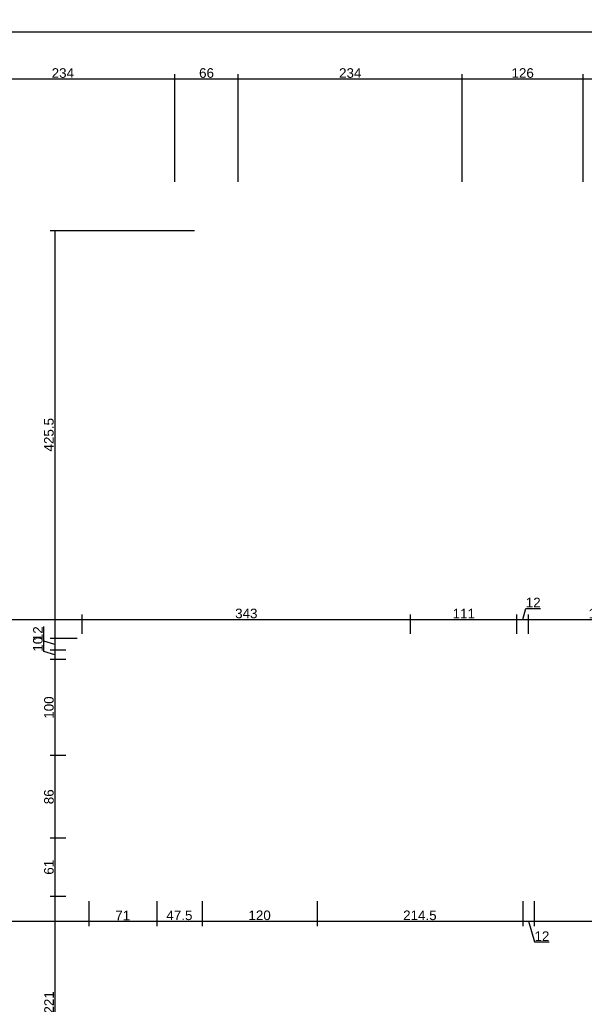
# Model space of a CAD drawing. Header units: millimetres. Extents: x 126553 to 403692, y -95821 to 38049.
# Tile 88 of 256: x 161869 to 162459, y -8161 to -7134. Entities that reach past the tile are written whole.
import ezdxf

# ---------------------------------------------------------------- set-up
doc = ezdxf.new("R2010")
doc.units = ezdxf.units.MM
doc.layers.add('11_wymiary', color=55, linetype='Continuous')
doc.layers.add('11_wymiary @ 50', color=55, linetype='Continuous')
doc.styles.add('11_RJ', font='arial.ttf')
doc.dimstyles.new('11_RJ (cc)', dxfattribs={"dimtxt": 0.2, "dimasz": 0.001, "dimexe": 0.1, "dimexo": 0.1, "dimgap": 0.02, "dimtad": 1, "dimdec": 1, "dimrnd": 0.5, "dimzin": 12, "dimdsep": 46, "dimtxsty": '11_RJ', "dimblk": 'OBLIQUE', "dimcen": 0, "dimdle": 0.01, "dimclrd": 256, "dimclre": 256, "dimclrt": 2, "dimazin": 3, "dimtfac": 1, "dimtdec": 1, "dimtofl": 0, "dimtmove": 0, "dimatfit": 3, "dimldrblk": 'DOT', "dimfxl": 1, "dimtolj": 1, "dimtzin": 13, "dimarcsym": 0})

# ---------------------------------------------------------------- blocks, each defined once
blk = doc.blocks.new('_Oblique')
at = {"color": 0, "linetype": 'ByBlock', "lineweight": -2}
blk.add_line((-0.5, -0.5), (0.5, 0.5), dxfattribs=at)
blk = doc.blocks.new('*D594')
at = {"layer": '11_wymiary', "lineweight": -2, "transparency": 16777216}
for p, q in [((161534.4, -8053.7), (161534.4, -8079.5)), ((161941.4, -8053.7), (161941.4, -8079.5)), ((161533.9, -8074.5), (161941.9, -8074.5))]:
    blk.add_line(p, q, dxfattribs=at)
at = {"layer": 'Defpoints', "color": 0, "transparency": 16777216}
for p in [(161534.4, -8048.7), (161941.4, -8048.7), (161941.4, -8074.5)]:
    blk.add_point(p, dxfattribs=at)
at = {"layer": '11_wymiary', "lineweight": -2, "transparency": 16777216, "xscale": 0.05, "yscale": 0.05, "zscale": 0.05, "rotation": 180}
blk.add_blockref('_Oblique', (161534.4, -8074.5), dxfattribs=at)
at = {"layer": '11_wymiary', "lineweight": -2, "transparency": 16777216, "xscale": 0.05, "yscale": 0.05, "zscale": 0.05}
blk.add_blockref('_Oblique', (161941.4, -8074.5), dxfattribs=at)
at = {"layer": '11_wymiary', "color": 2, "transparency": 16777216, "insert": (161737.9, -8068.4), "char_height": 10, "attachment_point": 5, "style": '11_RJ'}
blk.add_mtext('\\A1;407', dxfattribs=at)
blk = doc.blocks.new('_Dot')
at = {"color": 0, "linetype": 'ByBlock', "lineweight": -2}
blk.add_line((-0.5, 0), (-1, 0), dxfattribs=at)
at = {"color": 0, "linetype": 'ByBlock', "const_width": 0.5}
blk.add_lwpolyline([(-0.25, 0, 1), (0.25, 0, 1)], format="xyb", close=True, dxfattribs=at)
blk = doc.blocks.new('*D595')
at = {"layer": '11_wymiary', "lineweight": -2, "transparency": 16777216}
for p, q in [((161941.4, -8053.7), (161941.4, -8079.5)), ((162012.4, -8053.7), (162012.4, -8079.5)), ((161940.9, -8074.5), (162012.9, -8074.5))]:
    blk.add_line(p, q, dxfattribs=at)
at = {"layer": 'Defpoints', "color": 0, "transparency": 16777216}
for p in [(161941.4, -8048.7), (162012.4, -8048.7), (162012.4, -8074.5)]:
    blk.add_point(p, dxfattribs=at)
at = {"layer": '11_wymiary', "lineweight": -2, "transparency": 16777216, "xscale": 0.05, "yscale": 0.05, "zscale": 0.05, "rotation": 180}
blk.add_blockref('_Oblique', (161941.4, -8074.5), dxfattribs=at)
at = {"layer": '11_wymiary', "lineweight": -2, "transparency": 16777216, "xscale": 0.05, "yscale": 0.05, "zscale": 0.05}
blk.add_blockref('_Oblique', (162012.4, -8074.5), dxfattribs=at)
at = {"layer": '11_wymiary', "color": 2, "transparency": 16777216, "insert": (161976.9, -8068.5), "char_height": 10, "attachment_point": 5, "style": '11_RJ'}
blk.add_mtext('\\A1;71', dxfattribs=at)
blk = doc.blocks.new('*D692')
at = {"layer": '11_wymiary', "lineweight": -2, "transparency": 16777216}
for p, q in [((162012.4, -8053.7), (162012.4, -8079.5)), ((162059.8, -8053.7), (162059.8, -8079.5)), ((162011.9, -8074.5), (162060.3, -8074.5))]:
    blk.add_line(p, q, dxfattribs=at)
at = {"layer": 'Defpoints', "color": 0, "transparency": 16777216}
for p in [(162012.4, -8048.7), (162059.8, -8048.7), (162059.8, -8074.5)]:
    blk.add_point(p, dxfattribs=at)
at = {"layer": '11_wymiary', "lineweight": -2, "transparency": 16777216, "xscale": 0.05, "yscale": 0.05, "zscale": 0.05, "rotation": 180}
blk.add_blockref('_Oblique', (162012.4, -8074.5), dxfattribs=at)
at = {"layer": '11_wymiary', "lineweight": -2, "transparency": 16777216, "xscale": 0.05, "yscale": 0.05, "zscale": 0.05}
blk.add_blockref('_Oblique', (162059.8, -8074.5), dxfattribs=at)
at = {"layer": '11_wymiary', "color": 2, "transparency": 16777216, "insert": (162036.1, -8068.4), "char_height": 10, "attachment_point": 5, "style": '11_RJ'}
blk.add_mtext('\\A1;47.5', dxfattribs=at)
blk = doc.blocks.new('*D693')
at = {"layer": '11_wymiary', "lineweight": -2, "transparency": 16777216}
for p, q in [((162059.8, -8053.7), (162059.8, -8079.5)), ((162179.8, -8053.7), (162179.8, -8079.5)), ((162059.3, -8074.5), (162180.3, -8074.5))]:
    blk.add_line(p, q, dxfattribs=at)
at = {"layer": 'Defpoints', "color": 0, "transparency": 16777216}
for p in [(162059.8, -8048.7), (162179.8, -8048.7), (162179.8, -8074.5)]:
    blk.add_point(p, dxfattribs=at)
at = {"layer": '11_wymiary', "lineweight": -2, "transparency": 16777216, "xscale": 0.05, "yscale": 0.05, "zscale": 0.05, "rotation": 180}
blk.add_blockref('_Oblique', (162059.8, -8074.5), dxfattribs=at)
at = {"layer": '11_wymiary', "lineweight": -2, "transparency": 16777216, "xscale": 0.05, "yscale": 0.05, "zscale": 0.05}
blk.add_blockref('_Oblique', (162179.8, -8074.5), dxfattribs=at)
at = {"layer": '11_wymiary', "color": 2, "transparency": 16777216, "insert": (162119.8, -8068.4), "char_height": 10, "attachment_point": 5, "style": '11_RJ'}
blk.add_mtext('\\A1;120', dxfattribs=at)
blk = doc.blocks.new('*D694')
at = {"layer": '11_wymiary', "lineweight": -2, "transparency": 16777216}
for p, q in [((162179.8, -8053.7), (162179.8, -8079.5)), ((162394.4, -8053.7), (162394.4, -8079.5)), ((162179.3, -8074.5), (162394.9, -8074.5))]:
    blk.add_line(p, q, dxfattribs=at)
at = {"layer": 'Defpoints', "color": 0, "transparency": 16777216}
for p in [(162179.8, -8048.7), (162394.4, -8048.7), (162394.4, -8074.5)]:
    blk.add_point(p, dxfattribs=at)
at = {"layer": '11_wymiary', "lineweight": -2, "transparency": 16777216, "xscale": 0.05, "yscale": 0.05, "zscale": 0.05, "rotation": 180}
blk.add_blockref('_Oblique', (162179.8, -8074.5), dxfattribs=at)
at = {"layer": '11_wymiary', "lineweight": -2, "transparency": 16777216, "xscale": 0.05, "yscale": 0.05, "zscale": 0.05}
blk.add_blockref('_Oblique', (162394.4, -8074.5), dxfattribs=at)
at = {"layer": '11_wymiary', "color": 2, "transparency": 16777216, "insert": (162287.1, -8068.4), "char_height": 10, "attachment_point": 5, "style": '11_RJ'}
blk.add_mtext('\\A1;214.5', dxfattribs=at)
blk = doc.blocks.new('*D695')
at = {"layer": '11_wymiary', "lineweight": -2, "transparency": 16777216}
for p, q in [((162394.4, -8053.7), (162394.4, -8079.5)), ((162406.4, -8053.7), (162406.4, -8079.5)), ((162393.9, -8074.5), (162406.9, -8074.5)), ((162400.4, -8074.5), (162406.8, -8096.1)), ((162406.8, -8096.1), (162422.1, -8096.1))]:
    blk.add_line(p, q, dxfattribs=at)
at = {"layer": 'Defpoints', "color": 0, "transparency": 16777216}
for p in [(162394.4, -8048.7), (162406.4, -8048.7), (162406.4, -8074.5)]:
    blk.add_point(p, dxfattribs=at)
at = {"layer": '11_wymiary', "lineweight": -2, "transparency": 16777216, "xscale": 0.05, "yscale": 0.05, "zscale": 0.05, "rotation": 180}
blk.add_blockref('_Oblique', (162394.4, -8074.5), dxfattribs=at)
at = {"layer": '11_wymiary', "lineweight": -2, "transparency": 16777216, "xscale": 0.05, "yscale": 0.05, "zscale": 0.05}
blk.add_blockref('_Oblique', (162406.4, -8074.5), dxfattribs=at)
at = {"layer": '11_wymiary', "color": 2, "transparency": 16777216, "insert": (162414.5, -8090.1), "char_height": 10, "attachment_point": 5, "style": '11_RJ'}
blk.add_mtext('\\A1;12', dxfattribs=at)
blk = doc.blocks.new('*D696')
at = {"layer": '11_wymiary', "lineweight": -2, "transparency": 16777216}
for p, q in [((162406.4, -8053.7), (162406.4, -8079.5)), ((162597.1, -8053.7), (162597.1, -8079.5)), ((162405.9, -8074.5), (162597.6, -8074.5))]:
    blk.add_line(p, q, dxfattribs=at)
at = {"layer": 'Defpoints', "color": 0, "transparency": 16777216}
for p in [(162406.4, -8048.7), (162597.1, -8048.7), (162597.1, -8074.5)]:
    blk.add_point(p, dxfattribs=at)
at = {"layer": '11_wymiary', "lineweight": -2, "transparency": 16777216, "xscale": 0.05, "yscale": 0.05, "zscale": 0.05, "rotation": 180}
blk.add_blockref('_Oblique', (162406.4, -8074.5), dxfattribs=at)
at = {"layer": '11_wymiary', "lineweight": -2, "transparency": 16777216, "xscale": 0.05, "yscale": 0.05, "zscale": 0.05}
blk.add_blockref('_Oblique', (162597.1, -8074.5), dxfattribs=at)
at = {"layer": '11_wymiary', "color": 2, "transparency": 16777216, "insert": (162501.7, -8068.4), "char_height": 10, "attachment_point": 5, "style": '11_RJ'}
blk.add_mtext('\\A1;191', dxfattribs=at)
blk = doc.blocks.new('*D635')
at = {"layer": '11_wymiary', "lineweight": -2, "transparency": 16777216}
for p, q in [((161741.9, -7774.6), (161741.9, -7754.6)), ((161934.4, -7774.6), (161934.4, -7754.6)), ((161741.4, -7759.6), (161934.9, -7759.6))]:
    blk.add_line(p, q, dxfattribs=at)
at = {"layer": 'Defpoints', "color": 0, "transparency": 16777216}
for p in [(161934.4, -7759.6), (161741.9, -7779.6), (161934.4, -7779.6)]:
    blk.add_point(p, dxfattribs=at)
at = {"layer": '11_wymiary', "lineweight": -2, "transparency": 16777216, "xscale": 0.05, "yscale": 0.05, "zscale": 0.05, "rotation": 180}
blk.add_blockref('_Oblique', (161741.9, -7759.6), dxfattribs=at)
at = {"layer": '11_wymiary', "lineweight": -2, "transparency": 16777216, "xscale": 0.05, "yscale": 0.05, "zscale": 0.05}
blk.add_blockref('_Oblique', (161934.4, -7759.6), dxfattribs=at)
at = {"layer": '11_wymiary', "color": 2, "transparency": 16777216, "insert": (161838.1, -7753.5), "char_height": 10, "attachment_point": 5, "style": '11_RJ'}
blk.add_mtext('\\A1;192.5', dxfattribs=at)
blk = doc.blocks.new('*D636')
at = {"layer": '11_wymiary', "lineweight": -2, "transparency": 16777216}
for p, q in [((161934.4, -7774.6), (161934.4, -7754.6)), ((162277.4, -7774.7), (162277.4, -7754.6)), ((161933.9, -7759.6), (162277.9, -7759.6))]:
    blk.add_line(p, q, dxfattribs=at)
at = {"layer": 'Defpoints', "color": 0, "transparency": 16777216}
for p in [(162277.4, -7759.6), (161934.4, -7779.6), (162277.4, -7779.7)]:
    blk.add_point(p, dxfattribs=at)
at = {"layer": '11_wymiary', "lineweight": -2, "transparency": 16777216, "xscale": 0.05, "yscale": 0.05, "zscale": 0.05, "rotation": 180}
blk.add_blockref('_Oblique', (161934.4, -7759.6), dxfattribs=at)
at = {"layer": '11_wymiary', "lineweight": -2, "transparency": 16777216, "xscale": 0.05, "yscale": 0.05, "zscale": 0.05}
blk.add_blockref('_Oblique', (162277.4, -7759.6), dxfattribs=at)
at = {"layer": '11_wymiary', "color": 2, "transparency": 16777216, "insert": (162105.9, -7753.5), "char_height": 10, "attachment_point": 5, "style": '11_RJ'}
blk.add_mtext('\\A1;343', dxfattribs=at)
blk = doc.blocks.new('*D637')
at = {"layer": '11_wymiary', "lineweight": -2, "transparency": 16777216}
for p, q in [((162277.4, -7774.7), (162277.4, -7754.6)), ((162388.4, -7774.7), (162388.4, -7754.6)), ((162276.9, -7759.6), (162388.9, -7759.6))]:
    blk.add_line(p, q, dxfattribs=at)
at = {"layer": 'Defpoints', "color": 0, "transparency": 16777216}
for p in [(162388.4, -7759.6), (162277.4, -7779.7), (162388.4, -7779.7)]:
    blk.add_point(p, dxfattribs=at)
at = {"layer": '11_wymiary', "lineweight": -2, "transparency": 16777216, "xscale": 0.05, "yscale": 0.05, "zscale": 0.05, "rotation": 180}
blk.add_blockref('_Oblique', (162277.4, -7759.6), dxfattribs=at)
at = {"layer": '11_wymiary', "lineweight": -2, "transparency": 16777216, "xscale": 0.05, "yscale": 0.05, "zscale": 0.05}
blk.add_blockref('_Oblique', (162388.4, -7759.6), dxfattribs=at)
at = {"layer": '11_wymiary', "color": 2, "transparency": 16777216, "insert": (162332.9, -7753.6), "char_height": 10, "attachment_point": 5, "style": '11_RJ'}
blk.add_mtext('\\A1;111', dxfattribs=at)
blk = doc.blocks.new('*D638')
at = {"layer": '11_wymiary', "lineweight": -2, "transparency": 16777216}
for p, q in [((162388.4, -7774.7), (162388.4, -7754.6)), ((162394.4, -7759.6), (162397.8, -7748.1)), ((162397.8, -7748.1), (162413.1, -7748.1)), ((162400.4, -7774.7), (162400.4, -7754.6)), ((162387.9, -7759.6), (162400.9, -7759.6))]:
    blk.add_line(p, q, dxfattribs=at)
at = {"layer": 'Defpoints', "color": 0, "transparency": 16777216}
for p in [(162400.4, -7759.6), (162388.4, -7779.7), (162400.4, -7779.7)]:
    blk.add_point(p, dxfattribs=at)
at = {"layer": '11_wymiary', "lineweight": -2, "transparency": 16777216, "xscale": 0.05, "yscale": 0.05, "zscale": 0.05, "rotation": 180}
blk.add_blockref('_Oblique', (162388.4, -7759.6), dxfattribs=at)
at = {"layer": '11_wymiary', "lineweight": -2, "transparency": 16777216, "xscale": 0.05, "yscale": 0.05, "zscale": 0.05}
blk.add_blockref('_Oblique', (162400.4, -7759.6), dxfattribs=at)
at = {"layer": '11_wymiary', "color": 2, "transparency": 16777216, "insert": (162405.4, -7742), "char_height": 10, "attachment_point": 5, "style": '11_RJ'}
blk.add_mtext('\\A1;12', dxfattribs=at)
blk = doc.blocks.new('*D639')
at = {"layer": '11_wymiary', "lineweight": -2, "transparency": 16777216}
for p, q in [((162400.4, -7774.7), (162400.4, -7754.6)), ((162560.9, -7775.5), (162560.9, -7754.6)), ((162399.9, -7759.6), (162561.4, -7759.6))]:
    blk.add_line(p, q, dxfattribs=at)
at = {"layer": 'Defpoints', "color": 0, "transparency": 16777216}
for p in [(162560.9, -7759.6), (162400.4, -7779.7), (162560.9, -7780.5)]:
    blk.add_point(p, dxfattribs=at)
at = {"layer": '11_wymiary', "lineweight": -2, "transparency": 16777216, "xscale": 0.05, "yscale": 0.05, "zscale": 0.05, "rotation": 180}
blk.add_blockref('_Oblique', (162400.4, -7759.6), dxfattribs=at)
at = {"layer": '11_wymiary', "lineweight": -2, "transparency": 16777216, "xscale": 0.05, "yscale": 0.05, "zscale": 0.05}
blk.add_blockref('_Oblique', (162560.9, -7759.6), dxfattribs=at)
at = {"layer": '11_wymiary', "color": 2, "transparency": 16777216, "insert": (162480.6, -7753.5), "char_height": 10, "attachment_point": 5, "style": '11_RJ'}
blk.add_mtext('\\A1;160.5', dxfattribs=at)
blk = doc.blocks.new('*D372')
at = {"layer": '11_wymiary', "lineweight": -2, "transparency": 16777216}
for p, q in [((162051.9, -7354.2), (161901, -7354.2)), ((161906, -7353.7), (161906, -7780.2)), ((161929.4, -7779.7), (161901, -7779.7))]:
    blk.add_line(p, q, dxfattribs=at)
at = {"layer": 'Defpoints', "color": 0, "transparency": 16777216}
for p in [(162056.9, -7354.2), (161906, -7779.7), (161934.4, -7779.7)]:
    blk.add_point(p, dxfattribs=at)
at = {"layer": '11_wymiary', "lineweight": -2, "transparency": 16777216, "xscale": 0.05, "yscale": 0.05, "zscale": 0.05}
for p, rotation in [((161906, -7354.2), 90), ((161906, -7779.7), 270)]:
    blk.add_blockref('_Oblique', p, dxfattribs=dict(at, rotation=rotation))
at = {"layer": '11_wymiary', "color": 2, "transparency": 16777216, "insert": (161899.9, -7567), "char_height": 10, "attachment_point": 5, "rotation": 90, "style": '11_RJ'}
blk.add_mtext('\\A1;425.5', dxfattribs=at)
blk = doc.blocks.new('*D373')
at = {"layer": '11_wymiary', "lineweight": -2, "transparency": 16777216}
for p, q in [((161894.5, -7782.3), (161894.5, -7767)), ((161906, -7785.7), (161894.5, -7782.3)), ((161929.4, -7779.7), (161901, -7779.7)), ((161906, -7779.2), (161906, -7792.2)), ((161917.4, -7791.7), (161901, -7791.7))]:
    blk.add_line(p, q, dxfattribs=at)
at = {"layer": 'Defpoints', "color": 0, "transparency": 16777216}
for p in [(161934.4, -7779.7), (161906, -7791.7), (161922.4, -7791.7)]:
    blk.add_point(p, dxfattribs=at)
at = {"layer": '11_wymiary', "lineweight": -2, "transparency": 16777216, "xscale": 0.05, "yscale": 0.05, "zscale": 0.05}
for p, rotation in [((161906, -7779.7), 90), ((161906, -7791.7), 270)]:
    blk.add_blockref('_Oblique', p, dxfattribs=dict(at, rotation=rotation))
at = {"layer": '11_wymiary', "color": 2, "transparency": 16777216, "insert": (161888.4, -7774.6), "char_height": 10, "attachment_point": 5, "rotation": 90, "style": '11_RJ'}
blk.add_mtext('\\A1;12', dxfattribs=at)
blk = doc.blocks.new('*D374')
at = {"layer": '11_wymiary', "lineweight": -2, "transparency": 16777216}
for p, q in [((161894.4, -7793.2), (161894.4, -7777.8)), ((161906, -7796.7), (161894.4, -7793.2)), ((161917.4, -7791.7), (161901, -7791.7)), ((161906, -7791.2), (161906, -7802.1)), ((161917.4, -7801.6), (161901, -7801.6))]:
    blk.add_line(p, q, dxfattribs=at)
at = {"layer": 'Defpoints', "color": 0, "transparency": 16777216}
for p in [(161922.4, -7791.7), (161906, -7801.6), (161922.4, -7801.6)]:
    blk.add_point(p, dxfattribs=at)
at = {"layer": '11_wymiary', "lineweight": -2, "transparency": 16777216, "xscale": 0.05, "yscale": 0.05, "zscale": 0.05}
for p, rotation in [((161906, -7791.7), 90), ((161906, -7801.6), 270)]:
    blk.add_blockref('_Oblique', p, dxfattribs=dict(at, rotation=rotation))
at = {"layer": '11_wymiary', "color": 2, "transparency": 16777216, "insert": (161888.3, -7785.5), "char_height": 10, "attachment_point": 5, "rotation": 90, "style": '11_RJ'}
blk.add_mtext('\\A1;10', dxfattribs=at)
blk = doc.blocks.new('*D375')
at = {"layer": '11_wymiary', "lineweight": -2, "transparency": 16777216}
for p, q in [((161917.4, -7801.6), (161901, -7801.6)), ((161906, -7801.1), (161906, -7902.1)), ((161917.4, -7901.6), (161901, -7901.6))]:
    blk.add_line(p, q, dxfattribs=at)
at = {"layer": 'Defpoints', "color": 0, "transparency": 16777216}
for p in [(161922.4, -7801.6), (161906, -7901.6), (161922.4, -7901.6)]:
    blk.add_point(p, dxfattribs=at)
at = {"layer": '11_wymiary', "lineweight": -2, "transparency": 16777216, "xscale": 0.05, "yscale": 0.05, "zscale": 0.05}
for p, rotation in [((161906, -7801.6), 90), ((161906, -7901.6), 270)]:
    blk.add_blockref('_Oblique', p, dxfattribs=dict(at, rotation=rotation))
at = {"layer": '11_wymiary', "color": 2, "transparency": 16777216, "insert": (161899.9, -7851.6), "char_height": 10, "attachment_point": 5, "rotation": 90, "style": '11_RJ'}
blk.add_mtext('\\A1;100', dxfattribs=at)
blk = doc.blocks.new('*D376')
at = {"layer": '11_wymiary', "lineweight": -2, "transparency": 16777216}
for p, q in [((161917.4, -7901.6), (161901, -7901.6)), ((161906, -7901.1), (161906, -7988.2)), ((161917.4, -7987.7), (161901, -7987.7))]:
    blk.add_line(p, q, dxfattribs=at)
at = {"layer": 'Defpoints', "color": 0, "transparency": 16777216}
for p in [(161922.4, -7901.6), (161906, -7987.7), (161922.4, -7987.7)]:
    blk.add_point(p, dxfattribs=at)
at = {"layer": '11_wymiary', "lineweight": -2, "transparency": 16777216, "xscale": 0.05, "yscale": 0.05, "zscale": 0.05}
for p, rotation in [((161906, -7901.6), 90), ((161906, -7987.7), 270)]:
    blk.add_blockref('_Oblique', p, dxfattribs=dict(at, rotation=rotation))
at = {"layer": '11_wymiary', "color": 2, "transparency": 16777216, "insert": (161899.9, -7944.7), "char_height": 10, "attachment_point": 5, "rotation": 90, "style": '11_RJ'}
blk.add_mtext('\\A1;86', dxfattribs=at)
blk = doc.blocks.new('*D377')
at = {"layer": '11_wymiary', "lineweight": -2, "transparency": 16777216}
for p, q in [((161917.4, -7987.7), (161901, -7987.7)), ((161906, -7987.2), (161906, -8049.2)), ((161917.4, -8048.7), (161901, -8048.7))]:
    blk.add_line(p, q, dxfattribs=at)
at = {"layer": 'Defpoints', "color": 0, "transparency": 16777216}
for p in [(161922.4, -7987.7), (161906, -8048.7), (161922.4, -8048.7)]:
    blk.add_point(p, dxfattribs=at)
at = {"layer": '11_wymiary', "lineweight": -2, "transparency": 16777216, "xscale": 0.05, "yscale": 0.05, "zscale": 0.05}
for p, rotation in [((161906, -7987.7), 90), ((161906, -8048.7), 270)]:
    blk.add_blockref('_Oblique', p, dxfattribs=dict(at, rotation=rotation))
at = {"layer": '11_wymiary', "color": 2, "transparency": 16777216, "insert": (161899.9, -8018.2), "char_height": 10, "attachment_point": 5, "rotation": 90, "style": '11_RJ'}
blk.add_mtext('\\A1;61', dxfattribs=at)
blk = doc.blocks.new('*D378')
at = {"layer": '11_wymiary', "lineweight": -2, "transparency": 16777216}
for p, q in [((161917.4, -8048.7), (161901, -8048.7)), ((161906, -8048.2), (161906, -8270.2)), ((161962.4, -8269.7), (161901, -8269.7))]:
    blk.add_line(p, q, dxfattribs=at)
at = {"layer": 'Defpoints', "color": 0, "transparency": 16777216}
for p in [(161922.4, -8048.7), (161906, -8269.7), (161967.4, -8269.7)]:
    blk.add_point(p, dxfattribs=at)
at = {"layer": '11_wymiary', "lineweight": -2, "transparency": 16777216, "xscale": 0.05, "yscale": 0.05, "zscale": 0.05}
for p, rotation in [((161906, -8048.7), 90), ((161906, -8269.7), 270)]:
    blk.add_blockref('_Oblique', p, dxfattribs=dict(at, rotation=rotation))
at = {"layer": '11_wymiary', "color": 2, "transparency": 16777216, "insert": (161900, -8159.2), "char_height": 10, "attachment_point": 5, "rotation": 90, "style": '11_RJ'}
blk.add_mtext('\\A1;221', dxfattribs=at)
blk = doc.blocks.new('*D563')
at = {"layer": '11_wymiary', "lineweight": -2, "transparency": 16777216}
for p, q in [((161032.9, -7146.5), (165059.9, -7146.5)), ((161033.4, -7303.2), (161033.4, -7141.5)), ((165059.4, -7317.2), (165059.4, -7141.5))]:
    blk.add_line(p, q, dxfattribs=at)
at = {"layer": 'Defpoints', "color": 0, "transparency": 16777216}
for p in [(165059.4, -7146.5), (161033.4, -7308.2), (165059.4, -7322.2)]:
    blk.add_point(p, dxfattribs=at)
at = {"layer": '11_wymiary', "lineweight": -2, "transparency": 16777216, "xscale": 0.05, "yscale": 0.05, "zscale": 0.05, "rotation": 180}
blk.add_blockref('_Oblique', (161033.4, -7146.5), dxfattribs=at)
at = {"layer": '11_wymiary', "lineweight": -2, "transparency": 16777216, "xscale": 0.05, "yscale": 0.05, "zscale": 0.05}
blk.add_blockref('_Oblique', (165059.4, -7146.5), dxfattribs=at)
at = {"layer": '11_wymiary', "color": 2, "transparency": 16777216, "insert": (163046.4, -7140.4), "char_height": 10, "attachment_point": 5, "style": '11_RJ'}
blk.add_mtext('\\A1;4026', dxfattribs=at)
blk = doc.blocks.new('*D589')
at = {"layer": '11_wymiary', "lineweight": -2, "transparency": 16777216}
for p, q in [((162456.9, -7195.8), (162691.7, -7195.8)), ((162457.4, -7303.2), (162457.4, -7190.8)), ((162691.2, -7303.2), (162691.2, -7190.8))]:
    blk.add_line(p, q, dxfattribs=at)
at = {"layer": 'Defpoints', "color": 0, "transparency": 16777216}
for p in [(162691.2, -7195.8), (162457.4, -7308.2), (162691.2, -7308.2)]:
    blk.add_point(p, dxfattribs=at)
at = {"layer": '11_wymiary', "lineweight": -2, "transparency": 16777216, "xscale": 0.05, "yscale": 0.05, "zscale": 0.05, "rotation": 180}
blk.add_blockref('_Oblique', (162457.4, -7195.8), dxfattribs=at)
at = {"layer": '11_wymiary', "lineweight": -2, "transparency": 16777216, "xscale": 0.05, "yscale": 0.05, "zscale": 0.05}
blk.add_blockref('_Oblique', (162691.2, -7195.8), dxfattribs=at)
at = {"layer": '11_wymiary', "color": 2, "transparency": 16777216, "insert": (162574.3, -7189.7), "char_height": 10, "attachment_point": 5, "style": '11_RJ'}
blk.add_mtext('\\A1;234', dxfattribs=at)
blk = doc.blocks.new('*D123')
at = {"layer": '11_wymiary', "lineweight": -2, "transparency": 16777216}
for p, q in [((162330.9, -7195.8), (162457.9, -7195.8)), ((162331.4, -7303.2), (162331.4, -7190.8)), ((162457.4, -7303.2), (162457.4, -7190.8))]:
    blk.add_line(p, q, dxfattribs=at)
at = {"layer": 'Defpoints', "color": 0, "transparency": 16777216}
for p in [(162457.4, -7195.8), (162331.4, -7308.2), (162457.4, -7308.2)]:
    blk.add_point(p, dxfattribs=at)
at = {"layer": '11_wymiary', "lineweight": -2, "transparency": 16777216, "xscale": 0.05, "yscale": 0.05, "zscale": 0.05, "rotation": 180}
blk.add_blockref('_Oblique', (162331.4, -7195.8), dxfattribs=at)
at = {"layer": '11_wymiary', "lineweight": -2, "transparency": 16777216, "xscale": 0.05, "yscale": 0.05, "zscale": 0.05}
blk.add_blockref('_Oblique', (162457.4, -7195.8), dxfattribs=at)
at = {"layer": '11_wymiary', "color": 2, "transparency": 16777216, "insert": (162394.4, -7189.7), "char_height": 10, "attachment_point": 5, "style": '11_RJ'}
blk.add_mtext('\\A1;126', dxfattribs=at)
blk = doc.blocks.new('*D124')
at = {"layer": '11_wymiary', "lineweight": -2, "transparency": 16777216}
for p, q in [((162097, -7195.8), (162331.9, -7195.8)), ((162097.5, -7303.2), (162097.5, -7190.8)), ((162331.4, -7303.2), (162331.4, -7190.8))]:
    blk.add_line(p, q, dxfattribs=at)
at = {"layer": 'Defpoints', "color": 0, "transparency": 16777216}
for p in [(162331.4, -7195.8), (162097.5, -7308.2), (162331.4, -7308.2)]:
    blk.add_point(p, dxfattribs=at)
at = {"layer": '11_wymiary', "lineweight": -2, "transparency": 16777216, "xscale": 0.05, "yscale": 0.05, "zscale": 0.05, "rotation": 180}
blk.add_blockref('_Oblique', (162097.5, -7195.8), dxfattribs=at)
at = {"layer": '11_wymiary', "lineweight": -2, "transparency": 16777216, "xscale": 0.05, "yscale": 0.05, "zscale": 0.05}
blk.add_blockref('_Oblique', (162331.4, -7195.8), dxfattribs=at)
at = {"layer": '11_wymiary', "color": 2, "transparency": 16777216, "insert": (162214.4, -7189.7), "char_height": 10, "attachment_point": 5, "style": '11_RJ'}
blk.add_mtext('\\A1;234', dxfattribs=at)
blk = doc.blocks.new('*D125')
at = {"layer": '11_wymiary', "lineweight": -2, "transparency": 16777216}
for p, q in [((162030.9, -7195.8), (162098, -7195.8)), ((162031.4, -7303.2), (162031.4, -7190.8)), ((162097.5, -7303.2), (162097.5, -7190.8))]:
    blk.add_line(p, q, dxfattribs=at)
at = {"layer": 'Defpoints', "color": 0, "transparency": 16777216}
for p in [(162097.5, -7195.8), (162031.4, -7308.2), (162097.5, -7308.2)]:
    blk.add_point(p, dxfattribs=at)
at = {"layer": '11_wymiary', "lineweight": -2, "transparency": 16777216, "xscale": 0.05, "yscale": 0.05, "zscale": 0.05, "rotation": 180}
blk.add_blockref('_Oblique', (162031.4, -7195.8), dxfattribs=at)
at = {"layer": '11_wymiary', "lineweight": -2, "transparency": 16777216, "xscale": 0.05, "yscale": 0.05, "zscale": 0.05}
blk.add_blockref('_Oblique', (162097.5, -7195.8), dxfattribs=at)
at = {"layer": '11_wymiary', "color": 2, "transparency": 16777216, "insert": (162064.4, -7189.7), "char_height": 10, "attachment_point": 5, "style": '11_RJ'}
blk.add_mtext('\\A1;66', dxfattribs=at)
blk = doc.blocks.new('*D126')
at = {"layer": '11_wymiary', "lineweight": -2, "transparency": 16777216}
for p, q in [((161796.9, -7195.8), (162031.9, -7195.8)), ((161797.4, -7303.2), (161797.4, -7190.8)), ((162031.4, -7303.2), (162031.4, -7190.8))]:
    blk.add_line(p, q, dxfattribs=at)
at = {"layer": 'Defpoints', "color": 0, "transparency": 16777216}
for p in [(162031.4, -7195.8), (161797.4, -7308.2), (162031.4, -7308.2)]:
    blk.add_point(p, dxfattribs=at)
at = {"layer": '11_wymiary', "lineweight": -2, "transparency": 16777216, "xscale": 0.05, "yscale": 0.05, "zscale": 0.05, "rotation": 180}
blk.add_blockref('_Oblique', (161797.4, -7195.8), dxfattribs=at)
at = {"layer": '11_wymiary', "lineweight": -2, "transparency": 16777216, "xscale": 0.05, "yscale": 0.05, "zscale": 0.05}
blk.add_blockref('_Oblique', (162031.4, -7195.8), dxfattribs=at)
at = {"layer": '11_wymiary', "color": 2, "transparency": 16777216, "insert": (161914.4, -7189.7), "char_height": 10, "attachment_point": 5, "style": '11_RJ'}
blk.add_mtext('\\A1;234', dxfattribs=at)

msp = doc.modelspace()

# ---------------------------------------------------------------- dimensions: what is measured, and where the dimension line sits
at = {"layer": '11_wymiary @ 50'}
for base, p1, p2, picture, middle in [((165059.35215, -7146.53316), (161033.35215, -7308.23273), (165059.35215, -7322.23273), '*D563', (163046.35215, -7140.42743)), ((162031.35215, -7195.79044), (161797.35215, -7308.23273), (162031.35215, -7308.23273), '*D126', (161914.35215, -7189.6813)), ((162097.45738, -7195.79044), (162031.35215, -7308.23273), (162097.45738, -7308.23273), '*D125', (162064.40476, -7189.68471)), ((162331.35215, -7195.79044), (162097.45738, -7308.23273), (162331.35215, -7308.23273), '*D124', (162214.40476, -7189.6813)), ((162457.35215, -7195.79044), (162331.35215, -7308.23273), (162457.35215, -7308.23273), '*D123', (162394.35215, -7189.68471)), ((162691.24693, -7195.79044), (162457.35215, -7308.23273), (162691.24693, -7308.23273), '*D589', (162574.29954, -7189.6813)), ((162400.35215, -7759.58248), (162388.35215, -7779.73273), (162400.35215, -7779.73273), '*D638', (162398.80829, -7742.04155)), ((161934.35215, -7759.58248), (161741.85215, -7779.56219), (161934.35215, -7779.56219), '*D635', (161838.10215, -7753.47675)), ((162277.35215, -7759.58248), (161934.35215, -7779.56219), (162277.35215, -7779.73273), '*D636', (162105.85215, -7753.47334)), ((162388.35215, -7759.58248), (162277.35215, -7779.73273), (162388.35215, -7779.73273), '*D637', (162332.85215, -7753.56201)), ((162560.85215, -7759.58248), (162400.35215, -7779.73273), (162560.85215, -7780.49403), '*D639', (162480.60215, -7753.47675)), ((161941.35215, -8074.51553), (161534.35215, -8048.73273), (161941.35215, -8048.73273), '*D594', (161737.85215, -8068.4098)), ((162012.35215, -8074.51553), (161941.35215, -8048.73273), (162012.35215, -8048.73273), '*D595', (161976.85215, -8068.49507)), ((162059.77086, -8074.51553), (162012.35215, -8048.73273), (162059.77086, -8048.73273), '*D692', (162036.0615, -8068.43027)), ((162179.77086, -8074.51553), (162059.77086, -8048.73273), (162179.77086, -8048.73273), '*D693', (162119.77086, -8068.4098)), ((162394.35215, -8074.51553), (162179.77086, -8048.73273), (162394.35215, -8048.73273), '*D694', (162287.0615, -8068.4098)), ((162406.35215, -8074.51553), (162394.35215, -8048.73273), (162406.35215, -8048.73273), '*D695', (162407.82057, -8090.05646)), ((162597.1381, -8074.51553), (162406.35215, -8048.73273), (162597.1381, -8048.73273), '*D696', (162501.74513, -8068.4098))]:
    dim = msp.add_linear_dim(base=base, p1=p1, p2=p2, dimstyle='11_RJ (cc)', override={"dimscale": 50, "dimtix": 0, "dimtofl": 0, "dimtmove": 1, "dimatfit": 3}, dxfattribs=at)
    dim.commit()
    dim.dimension.update_dxf_attribs({"geometry": picture, "text_midpoint": middle})
for base, p1, p2, picture, middle in [((161905.97431, -7779.73273), (162056.85215, -7354.23273), (161934.35215, -7779.73273), '*D372', (161899.86858, -7566.98273)), ((161905.97431, -7791.73273), (161934.35215, -7779.73273), (161922.35215, -7791.73273), '*D373', (161888.43338, -7781.27659)), ((161905.97431, -7801.58699), (161922.35215, -7791.73273), (161922.35215, -7801.58699), '*D374', (161888.26285, -7792.17814)), ((161905.97431, -7901.58699), (161922.35215, -7801.58699), (161922.35215, -7901.58699), '*D375', (161899.86858, -7851.58699)), ((161905.97431, -7987.73273), (161922.35215, -7901.58699), (161922.35215, -7987.73273), '*D376', (161899.86858, -7944.65986)), ((161905.97431, -8048.73273), (161922.35215, -7987.73273), (161922.35215, -8048.73273), '*D377', (161899.86858, -8018.23273)), ((161905.97431, -8269.73273), (161922.35215, -8048.73273), (161967.35215, -8269.73273), '*D378', (161899.95384, -8159.23273))]:
    dim = msp.add_linear_dim(base=base, p1=p1, p2=p2, angle=90, dimstyle='11_RJ (cc)', override={"dimscale": 50, "dimtix": 0, "dimtofl": 0, "dimtmove": 1, "dimatfit": 3}, dxfattribs=at)
    dim.commit()
    dim.dimension.update_dxf_attribs({"geometry": picture, "text_midpoint": middle})

doc.saveas('drawing.dxf')
